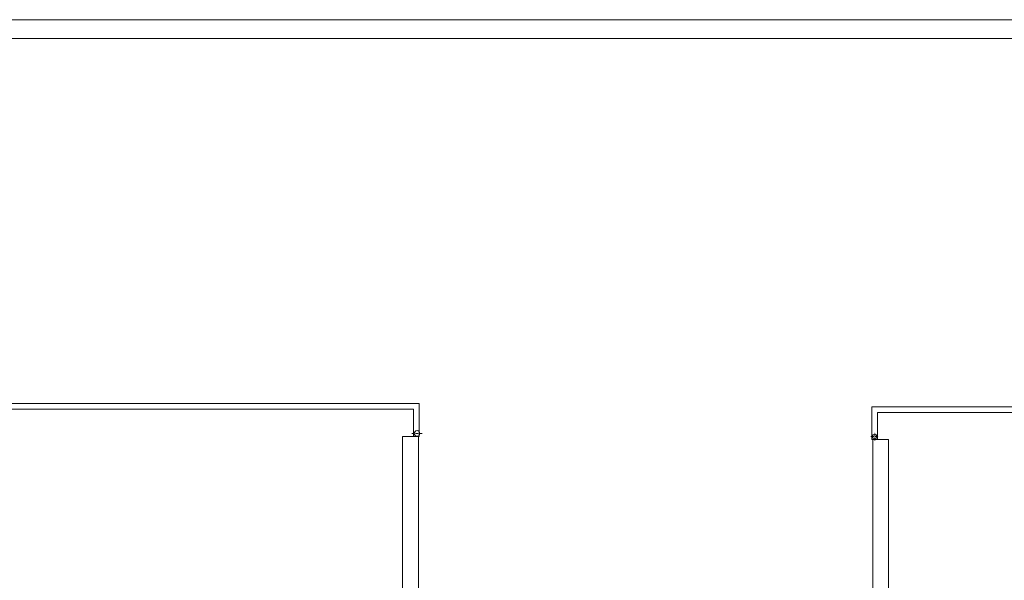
# Model space of a CAD drawing. Header units: millimetres. Extents: x 7052 to 69970, y -1719 to 15326.
# Tile 154 of 160: x 63844 to 66464, y 13835 to 15326. Entities that reach past the tile are written whole.
import ezdxf

# ---------------------------------------------------------------- set-up
doc = ezdxf.new("R2010")
doc.units = ezdxf.units.MM
doc.linetypes.add('ACAD_ISO10W100', pattern=[18, 12, -3, 0, -3])
for name, color, linetype, lineweight in [('m_cienka', 7, 'Continuous', 5), ('m_tabela', 7, 'Continuous', 20), ('m_widok', 7, 'Continuous', 9)]:
    doc.layers.add(name, color=color, linetype=linetype, lineweight=lineweight)

msp = doc.modelspace()

# ---------------------------------------------------------------- linework, layer by layer
at = {"layer": 'm_cienka', "ltscale": 2}
for points in [[(64906.8, 14217.9), (64906.8, 14304.9), (63474.8, 14304.9), (63474.8, 14217.9)], [(67543.7, 14209.7), (67543.7, 14296.7), (66111.7, 14296.7), (66111.7, 14209.7)]]:
    msp.add_lwpolyline(points, dxfattribs=at)
at = {"layer": 'm_tabela'}
for p, q in [((69970, 15326.3), (61560, 15326.3)), ((69920, 15276.3), (61610, 15276.3))]:
    msp.add_line(p, q, dxfattribs=at)
at = {"layer": 'm_widok', "ltscale": 2}
for p, q in [((64862.8, 14217.9), (64862.8, 13415.9)), ((64862.8, 14217.9), (64906.8, 14217.9)), ((64904.8, 14217.9), (64904.8, 13430.9)), ((66126.7, 14209.7), (66111.7, 14209.7)), ((66113.7, 14209.7), (66113.7, 13644.7)), ((66155.7, 14209.7), (66113.7, 14209.7)), ((66113.7, 14209.7), (66126.7, 14209.7)), ((66155.7, 14209.7), (66155.7, 13644.7))]:
    msp.add_line(p, q, dxfattribs=at)
at = {"layer": 'm_widok', "color": 250, "linetype": 'ACAD_ISO10W100', "ltscale": 0.6}
for p, q in [((64915.1, 14225.5), (64886.9, 14225.5)), ((66109.1, 14217.3), (66129.2, 14217.3)), ((66119.1, 14207.2), (66119.1, 14227.4))]:
    msp.add_line(p, q, dxfattribs=at)
at = {"layer": 'm_widok', "ltscale": 2}
for points in [[(64891.8, 14217.9), (64891.8, 14289.9), (63489.8, 14289.9), (63489.8, 14217.9)], [(67528.7, 14209.7), (67528.7, 14281.7), (66126.7, 14281.7), (66126.7, 14209.7)]]:
    msp.add_lwpolyline(points, dxfattribs=at)
for centre, radius in [((64901, 14225.5), 7.5), ((66119.1, 14217.3), 6)]:
    msp.add_circle(centre, radius, dxfattribs=at)

doc.saveas('drawing.dxf')
